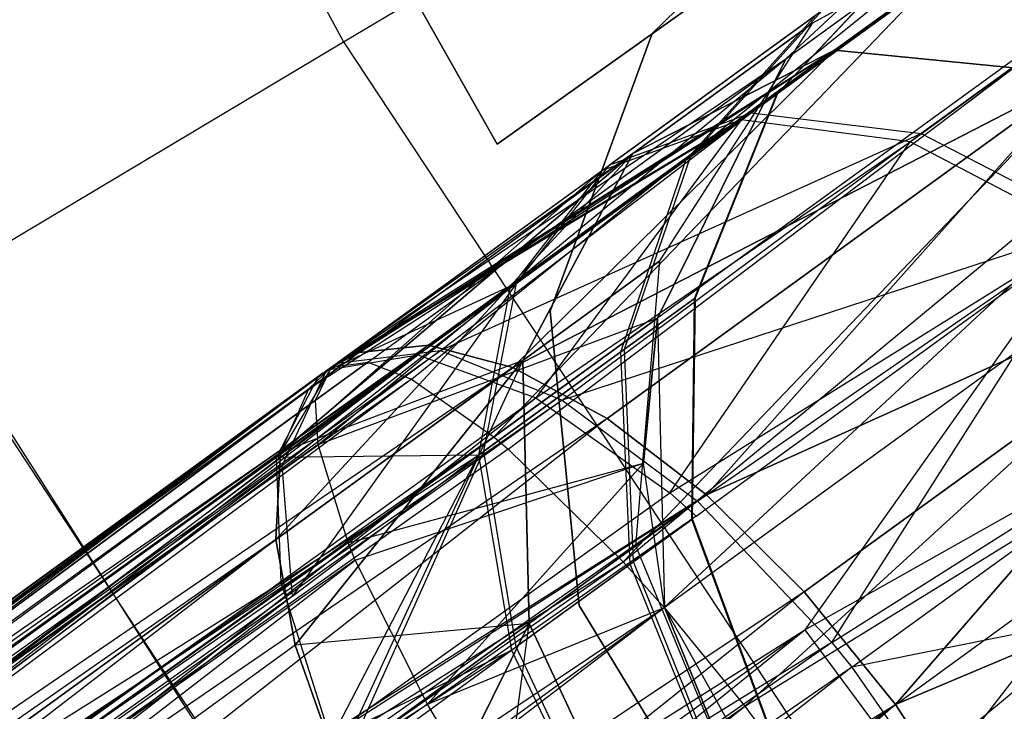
# Model space of a CAD drawing. Extents: x 0.3 to 7.1, y -3.38 to 3.38.
# Tile 79 of 256: x 2.28 to 2.44, y -0.93 to -0.81. Entities that reach past the tile are written whole.
import ezdxf

# ---------------------------------------------------------------- set-up
doc = ezdxf.new("R2010")
doc.units = 0
doc.header["$LTSCALE"] = 2.54
doc.layers.get('0').update_dxf_attribs({"linetype": 'CONTINUOUS'})

# ---------------------------------------------------------------- blocks, each defined once
blk = doc.blocks.new('SINGLES_AVVSTL_STL')
at = {"color": 0}
for p, q in [((2.26566, -0.68896, 5.1494), (2.33318, -0.81442, 5.1494)), ((2.26566, -0.68896, 5.1494), (2.33318, -0.81442, 5.1494)), ((2.29472, -0.71847, 54.63894), (2.35858, -0.83135, 54.63894)), ((2.35858, -0.83135, 54.83894), (2.29472, -0.71847, 54.83894)), ((2.35858, -0.83135, 54.83894), (2.29472, -0.71847, 54.83894)), ((2.29472, -0.71847, 54.63894), (2.35858, -0.83135, 54.63894)), ((2.29472, -0.71847, 20.27364), (2.35858, -0.83135, 20.27364)), ((2.35858, -0.83135, 20.47364), (2.29472, -0.71847, 20.47364)), ((2.35858, -0.83135, 20.47364), (2.29472, -0.71847, 20.47364)), ((2.29472, -0.71847, 20.27364), (2.35858, -0.83135, 20.27364)), ((2.33318, -0.81442, 5.1494), (2.47904, -0.72728, 5.30457)), ((2.33318, -0.81442, 5.1494), (2.47904, -0.72728, 5.30457)), ((2.35858, -0.83135, 54.83894), (2.43605, -0.77609, 54.83894)), ((2.43605, -0.77609, 54.63894), (2.35858, -0.83135, 54.63894)), ((2.35858, -0.83135, 54.83894), (2.43605, -0.77609, 54.83894)), ((2.43605, -0.77609, 54.63894), (2.35858, -0.83135, 54.63894)), ((2.35858, -0.83135, 20.47364), (2.43605, -0.7761, 20.47364)), ((2.43605, -0.7761, 20.27364), (2.35858, -0.83135, 20.27364)), ((2.35858, -0.83135, 20.47364), (2.43605, -0.7761, 20.47364)), ((2.43605, -0.7761, 20.27364), (2.35858, -0.83135, 20.27364)), ((2.38422, -0.81301, 61.72336), (2.41934, -0.7789, 61.72336)), ((2.41934, -0.7789, 61.52336), (2.38422, -0.81301, 61.52336)), ((2.41934, -0.7789, 61.52336), (2.38422, -0.81301, 61.52336)), ((2.38422, -0.81301, 61.72336), (2.41934, -0.7789, 61.72336)), ((2.49239, -0.78217, 61.35841), (2.35802, -0.87978, 61.35842)), ((2.49239, -0.78217, 61.35841), (2.35802, -0.87978, 61.35842)), ((2.36041, -0.8818, 61.35514), (2.49239, -0.78217, 61.35841)), ((2.36041, -0.8818, 61.35514), (2.49239, -0.78217, 61.35841)), ((2.37942, -0.90046, 61.3357), (2.49239, -0.78217, 61.35841)), ((2.37942, -0.90046, 61.3357), (2.49239, -0.78217, 61.35841)), ((2.37942, -0.90046, 61.3357), (2.51593, -0.78737, 61.34243)), ((2.37942, -0.90046, 61.3357), (2.51593, -0.78737, 61.34243)), ((2.38617, -0.90801, 61.33123), (2.51593, -0.78737, 61.34243)), ((2.38617, -0.90801, 61.33123), (2.51593, -0.78737, 61.34243)), ((2.33721, -0.86741, 61.40081), (2.44503, -0.78909, 61.40079)), ((2.33721, -0.86741, 61.40081), (2.44503, -0.78909, 61.40079)), ((2.3444, -0.87024, 61.38237), (2.44503, -0.78909, 61.40079)), ((2.3444, -0.87024, 61.38237), (2.44503, -0.78909, 61.40079)), ((2.35802, -0.87978, 61.35842), (2.44503, -0.78909, 61.40079)), ((2.35802, -0.87978, 61.35842), (2.44503, -0.78909, 61.40079)), ((2.40631, -0.81722, 61.75081), (2.44503, -0.78909, 61.40079)), ((2.40631, -0.81722, 61.75081), (2.44503, -0.78909, 61.40079)), ((2.4108, -0.81126, 20.30231), (2.45165, -0.78871, 20.29165)), ((2.4108, -0.81126, 20.38656), (2.45165, -0.78871, 20.39721)), ((2.4108, -0.81126, 20.30231), (2.45165, -0.78871, 20.29165)), ((2.4108, -0.81126, 20.38656), (2.45165, -0.78871, 20.39721)), ((2.45165, -0.78871, 20.29165), (2.41434, -0.81582, 20.1967)), ((2.45165, -0.78871, 20.29165), (2.41434, -0.81582, 20.1967)), ((2.41434, -0.81582, 20.49216), (2.45165, -0.78871, 20.39721)), ((2.41434, -0.81582, 20.49216), (2.45165, -0.78871, 20.39721)), ((2.44198, -0.79605, 54.61317), (2.40058, -0.82614, 54.5485)), ((2.44198, -0.79605, 54.61317), (2.40058, -0.82614, 54.5485)), ((2.47561, -0.79554, 54.59835), (2.42872, -0.8296, 54.52513)), ((2.47561, -0.79554, 54.59835), (2.42872, -0.8296, 54.52513)), ((2.39895, -0.82732, 54.90357), (2.44087, -0.79686, 54.83967)), ((2.39895, -0.82732, 54.90357), (2.44087, -0.79686, 54.83967)), ((2.40482, -0.82306, 54.75029), (2.42972, -0.79661, 54.75582)), ((2.40482, -0.82306, 54.75029), (2.42972, -0.79661, 54.75582)), ((2.405, -0.82292, 54.70154), (2.42995, -0.79645, 54.69634)), ((2.405, -0.82292, 54.70154), (2.42995, -0.79645, 54.69634)), ((2.42688, -0.83094, 54.92718), (2.47435, -0.79645, 54.85482)), ((2.42688, -0.83094, 54.92718), (2.47435, -0.79645, 54.85482)), ((2.38617, -0.90801, 61.33123), (2.53754, -0.79806, 61.33122)), ((2.38617, -0.90801, 61.33123), (2.53754, -0.79806, 61.33122)), ((2.39955, -0.92432, 61.32577), (2.53754, -0.79806, 61.33122)), ((2.39955, -0.92432, 61.32577), (2.53754, -0.79806, 61.33122)), ((2.42396, -0.8008, 61.75081), (2.40631, -0.81722, 61.75081)), ((2.42396, -0.8008, 61.75081), (2.40631, -0.81722, 61.75081)), ((2.37584, -0.83576, 54.87628), (2.41135, -0.80997, 54.82215)), ((2.37584, -0.83576, 54.87628), (2.41135, -0.80997, 54.82215)), ((2.41229, -0.80928, 54.6303), (2.37722, -0.83476, 54.57553)), ((2.41229, -0.80928, 54.6303), (2.37722, -0.83476, 54.57553)), ((2.38976, -0.834, 54.80463), (2.41135, -0.80997, 54.82215)), ((2.38976, -0.834, 54.80463), (2.41135, -0.80997, 54.82215)), ((2.39053, -0.83344, 54.64743), (2.41229, -0.80928, 54.6303)), ((2.39053, -0.83344, 54.64743), (2.41229, -0.80928, 54.6303)), ((2.4108, -0.81126, 20.30231), (2.38102, -0.8329, 20.22652)), ((2.4108, -0.81126, 20.30231), (2.38102, -0.8329, 20.22652)), ((2.38102, -0.8329, 20.46236), (2.4108, -0.81126, 20.38656)), ((2.38102, -0.8329, 20.46236), (2.4108, -0.81126, 20.38656)), ((2.38549, -0.85063, 20.31234), (2.4108, -0.81126, 20.30231)), ((2.38549, -0.85063, 20.37653), (2.4108, -0.81126, 20.38656)), ((2.38549, -0.85063, 20.31234), (2.4108, -0.81126, 20.30231)), ((2.38549, -0.85063, 20.37653), (2.4108, -0.81126, 20.38656)), ((2.4108, -0.81126, 20.38656), (2.4108, -0.81126, 20.30231)), ((2.4108, -0.81126, 20.38656), (2.4108, -0.81126, 20.30231)), ((2.36737, -0.85897, 61.72336), (2.38422, -0.81301, 61.72336)), ((2.38422, -0.81301, 61.52336), (2.36737, -0.85897, 61.52336)), ((2.38422, -0.81301, 61.52336), (2.36737, -0.85897, 61.52336)), ((2.36737, -0.85897, 61.72336), (2.38422, -0.81301, 61.72336)), ((2.38422, -0.81301, 61.52336), (2.38422, -0.81301, 61.72336)), ((2.38422, -0.81301, 61.52336), (2.38422, -0.81301, 61.72336)), ((2.19864, -0.89481, 4.98093), (2.33318, -0.81442, 5.1494)), ((2.19864, -0.89481, 4.98093), (2.33318, -0.81442, 5.1494)), ((2.33318, -0.81442, 5.1494), (2.41167, -0.93333, 5.1494)), ((2.33318, -0.81442, 5.1494), (2.41167, -0.93333, 5.1494)), ((2.32744, -0.87183, 20.51445), (2.41434, -0.81582, 20.49216)), ((2.32744, -0.87183, 20.51445), (2.41434, -0.81582, 20.49216)), ((2.32855, -0.87371, 61.44863), (2.40631, -0.81722, 61.44865)), ((2.32855, -0.87371, 61.44863), (2.40631, -0.81722, 61.44865)), ((2.32896, -0.88102, 61.46633), (2.40631, -0.81722, 61.44865)), ((2.32896, -0.88102, 61.46633), (2.40631, -0.81722, 61.44865)), ((2.33117, -0.86822, 20.52535), (2.41434, -0.81582, 20.49216)), ((2.33117, -0.86822, 20.52535), (2.41434, -0.81582, 20.49216)), ((2.33117, -0.86822, 61.42473), (2.40631, -0.81722, 61.44865)), ((2.33117, -0.86822, 61.42473), (2.40631, -0.81722, 61.44865)), ((2.41434, -0.81582, 20.1967), (2.33576, -0.86579, 20.15262)), ((2.41434, -0.81582, 20.1967), (2.33576, -0.86579, 20.15262)), ((2.33576, -0.86579, 20.53625), (2.41434, -0.81582, 20.49216)), ((2.33576, -0.86579, 20.53625), (2.41434, -0.81582, 20.49216)), ((2.33721, -0.86741, 61.40081), (2.40631, -0.81722, 61.44865)), ((2.33721, -0.86741, 61.40081), (2.40631, -0.81722, 61.44865)), ((2.41434, -0.81582, 20.1967), (2.34722, -0.86459, 20.13144)), ((2.41434, -0.81582, 20.1967), (2.34722, -0.86459, 20.13144)), ((2.34722, -0.86459, 20.55742), (2.41434, -0.81582, 20.49216)), ((2.34722, -0.86459, 20.55742), (2.41434, -0.81582, 20.49216)), ((2.41434, -0.81582, 20.1967), (2.36117, -0.8683, 20.11213)), ((2.41434, -0.81582, 20.1967), (2.36117, -0.8683, 20.11213)), ((2.36117, -0.8683, 20.57673), (2.41434, -0.81582, 20.49216)), ((2.36117, -0.8683, 20.57673), (2.41434, -0.81582, 20.49216)), ((2.38102, -0.8329, 20.22652), (2.41434, -0.81582, 20.1967)), ((2.41434, -0.81582, 20.49216), (2.38102, -0.8329, 20.46236)), ((2.38102, -0.8329, 20.22652), (2.41434, -0.81582, 20.1967)), ((2.41434, -0.81582, 20.49216), (2.38102, -0.8329, 20.46236)), ((2.40631, -0.81722, 61.75081), (2.38509, -0.86013, 61.75081)), ((2.38509, -0.86013, 61.49103), (2.40631, -0.81722, 61.44865)), ((2.40631, -0.81722, 61.75081), (2.38509, -0.86013, 61.75081)), ((2.38509, -0.86013, 61.49103), (2.40631, -0.81722, 61.44865)), ((2.40631, -0.81722, 61.75081), (2.40631, -0.81722, 61.44865)), ((2.40631, -0.81722, 61.75081), (2.40631, -0.81722, 61.44865)), ((2.41434, -0.81582, 20.1967), (2.45514, -0.81979, 20.17199)), ((2.45514, -0.81979, 20.51688), (2.41434, -0.81582, 20.49216)), ((2.41434, -0.81582, 20.1967), (2.45514, -0.81979, 20.17199)), ((2.45514, -0.81979, 20.51688), (2.41434, -0.81582, 20.49216)), ((2.45514, -0.81979, 20.17199), (2.36117, -0.8683, 20.11213)), ((2.45514, -0.81979, 20.17199), (2.36117, -0.8683, 20.11213)), ((2.36117, -0.8683, 20.57673), (2.45514, -0.81979, 20.51688)), ((2.36117, -0.8683, 20.57673), (2.45514, -0.81979, 20.51688)), ((2.45514, -0.81979, 20.17199), (2.37679, -0.87671, 20.09581)), ((2.45514, -0.81979, 20.17199), (2.37679, -0.87671, 20.09581)), ((2.37679, -0.87671, 20.59306), (2.45514, -0.81979, 20.51688)), ((2.37679, -0.87671, 20.59306), (2.45514, -0.81979, 20.51688)), ((2.45514, -0.81979, 20.17199), (2.39317, -0.88933, 20.08342)), ((2.45514, -0.81979, 20.17199), (2.39317, -0.88933, 20.08342)), ((2.39317, -0.88933, 20.60545), (2.45514, -0.81979, 20.51688)), ((2.39317, -0.88933, 20.60545), (2.45514, -0.81979, 20.51688)), ((2.38976, -0.834, 54.80463), (2.40482, -0.82306, 54.75029)), ((2.38976, -0.834, 54.80463), (2.40482, -0.82306, 54.75029)), ((2.405, -0.82292, 54.70154), (2.39053, -0.83344, 54.64743)), ((2.405, -0.82292, 54.70154), (2.39053, -0.83344, 54.64743)), ((2.39121, -0.85685, 54.7455), (2.40482, -0.82306, 54.75029)), ((2.39121, -0.85685, 54.7455), (2.40482, -0.82306, 54.75029)), ((2.39136, -0.85675, 54.70604), (2.405, -0.82292, 54.70154)), ((2.39136, -0.85675, 54.70604), (2.405, -0.82292, 54.70154)), ((2.39955, -0.92432, 61.32577), (2.56364, -0.82292, 61.32472)), ((2.39955, -0.92432, 61.32577), (2.56364, -0.82292, 61.32472)), ((2.40482, -0.82306, 54.75029), (2.405, -0.82292, 54.70154)), ((2.40482, -0.82306, 54.75029), (2.405, -0.82292, 54.70154)), ((2.41517, -0.94569, 61.32545), (2.56364, -0.82292, 61.32472)), ((2.41517, -0.94569, 61.32545), (2.56364, -0.82292, 61.32472)), ((2.3321, -0.86759, 54.53752), (2.40058, -0.82614, 54.5485)), ((2.3321, -0.86759, 54.53752), (2.40058, -0.82614, 54.5485)), ((2.34924, -0.86548, 54.50336), (2.40058, -0.82614, 54.5485)), ((2.34924, -0.86548, 54.50336), (2.40058, -0.82614, 54.5485)), ((2.37722, -0.83476, 54.57553), (2.40058, -0.82614, 54.5485)), ((2.37722, -0.83476, 54.57553), (2.40058, -0.82614, 54.5485)), ((2.40058, -0.82614, 54.5485), (2.42872, -0.8296, 54.52513)), ((2.40058, -0.82614, 54.5485), (2.42872, -0.8296, 54.52513)), ((2.33061, -0.86867, 54.91328), (2.39895, -0.82732, 54.90357)), ((2.33061, -0.86867, 54.91328), (2.39895, -0.82732, 54.90357)), ((2.34544, -0.8662, 54.94406), (2.39895, -0.82732, 54.90357)), ((2.34544, -0.8662, 54.94406), (2.39895, -0.82732, 54.90357)), ((2.39895, -0.82732, 54.90357), (2.36495, -0.8733, 54.97045)), ((2.39895, -0.82732, 54.90357), (2.36495, -0.8733, 54.97045)), ((2.39895, -0.82732, 54.90357), (2.37584, -0.83576, 54.87628)), ((2.39895, -0.82732, 54.90357), (2.37584, -0.83576, 54.87628)), ((2.42688, -0.83094, 54.92718), (2.39895, -0.82732, 54.90357)), ((2.42688, -0.83094, 54.92718), (2.39895, -0.82732, 54.90357)), ((2.34924, -0.86548, 54.50336), (2.42872, -0.8296, 54.52513)), ((2.34924, -0.86548, 54.50336), (2.42872, -0.8296, 54.52513)), ((2.36931, -0.8737, 54.47771), (2.42872, -0.8296, 54.52513)), ((2.36931, -0.8737, 54.47771), (2.42872, -0.8296, 54.52513)), ((2.42872, -0.8296, 54.52513), (2.45785, -0.84469, 54.50856)), ((2.42872, -0.8296, 54.52513), (2.45785, -0.84469, 54.50856)), ((2.35858, -0.83135, 54.63894), (2.35858, -0.83135, 54.83894)), ((2.35858, -0.83135, 54.63894), (2.35858, -0.83135, 54.83894)), ((2.35858, -0.83135, 20.27364), (2.35858, -0.83135, 20.47364)), ((2.35858, -0.83135, 20.27364), (2.35858, -0.83135, 20.47364)), ((2.36495, -0.8733, 54.97045), (2.42688, -0.83094, 54.92718)), ((2.36495, -0.8733, 54.97045), (2.42688, -0.83094, 54.92718)), ((2.38714, -0.88904, 54.99012), (2.42688, -0.83094, 54.92718)), ((2.38714, -0.88904, 54.99012), (2.42688, -0.83094, 54.92718)), ((2.45585, -0.84614, 54.94391), (2.42688, -0.83094, 54.92718)), ((2.45585, -0.84614, 54.94391), (2.42688, -0.83094, 54.92718)), ((2.32198, -0.89677, 20.47396), (2.38102, -0.8329, 20.46236)), ((2.32198, -0.89677, 20.47396), (2.38102, -0.8329, 20.46236)), ((2.38102, -0.8329, 20.22652), (2.32276, -0.88236, 20.1956)), ((2.38102, -0.8329, 20.22652), (2.32276, -0.88236, 20.1956)), ((2.32276, -0.88236, 20.49327), (2.38102, -0.8329, 20.46236)), ((2.32276, -0.88236, 20.49327), (2.38102, -0.8329, 20.46236)), ((2.32744, -0.87183, 20.51445), (2.38102, -0.8329, 20.46236)), ((2.32744, -0.87183, 20.51445), (2.38102, -0.8329, 20.46236)), ((2.38102, -0.8329, 20.22652), (2.33117, -0.86822, 20.16352)), ((2.38102, -0.8329, 20.22652), (2.33117, -0.86822, 20.16352)), ((2.38102, -0.8329, 20.22652), (2.33576, -0.86579, 20.15262)), ((2.38102, -0.8329, 20.22652), (2.33576, -0.86579, 20.15262)), ((2.39053, -0.83344, 54.64743), (2.36179, -0.85432, 54.60255)), ((2.39053, -0.83344, 54.64743), (2.36179, -0.85432, 54.60255)), ((2.3628, -0.86711, 20.25459), (2.38102, -0.8329, 20.22652)), ((2.38102, -0.8329, 20.46236), (2.3628, -0.86711, 20.43428)), ((2.3628, -0.86711, 20.25459), (2.38102, -0.8329, 20.22652)), ((2.38102, -0.8329, 20.46236), (2.3628, -0.86711, 20.43428)), ((2.37965, -0.86525, 54.66225), (2.39053, -0.83344, 54.64743)), ((2.37965, -0.86525, 54.66225), (2.39053, -0.83344, 54.64743)), ((2.41167, -0.93333, 5.1494), (2.54914, -0.83346, 5.30457)), ((2.41167, -0.93333, 5.1494), (2.54914, -0.83346, 5.30457)), ((2.32831, -0.95787, 61.88777), (2.25004, -0.835, 61.88777)), ((2.32831, -0.95787, 61.88777), (2.25004, -0.835, 61.88777)), ((2.33029, -0.86891, 54.54262), (2.37722, -0.83476, 54.57553)), ((2.33029, -0.86891, 54.54262), (2.37722, -0.83476, 54.57553)), ((2.33117, -0.86822, 54.54008), (2.37722, -0.83476, 54.57553)), ((2.33117, -0.86822, 54.54008), (2.37722, -0.83476, 54.57553)), ((2.3321, -0.86759, 54.53752), (2.37722, -0.83476, 54.57553)), ((2.3321, -0.86759, 54.53752), (2.37722, -0.83476, 54.57553)), ((2.36066, -0.85514, 54.84898), (2.38976, -0.834, 54.80463)), ((2.36066, -0.85514, 54.84898), (2.38976, -0.834, 54.80463)), ((2.36179, -0.85432, 54.60255), (2.37722, -0.83476, 54.57553)), ((2.36179, -0.85432, 54.60255), (2.37722, -0.83476, 54.57553)), ((2.37902, -0.86571, 54.78948), (2.38976, -0.834, 54.80463)), ((2.37902, -0.86571, 54.78948), (2.38976, -0.834, 54.80463)), ((2.37584, -0.83576, 54.87628), (2.32207, -0.88317, 54.8778)), ((2.37584, -0.83576, 54.87628), (2.32207, -0.88317, 54.8778)), ((2.32896, -0.86986, 54.90861), (2.37584, -0.83576, 54.87628)), ((2.32896, -0.86986, 54.90861), (2.37584, -0.83576, 54.87628)), ((2.32977, -0.86924, 54.91094), (2.37584, -0.83576, 54.87628)), ((2.32977, -0.86924, 54.91094), (2.37584, -0.83576, 54.87628)), ((2.33061, -0.86867, 54.91328), (2.37584, -0.83576, 54.87628)), ((2.33061, -0.86867, 54.91328), (2.37584, -0.83576, 54.87628)), ((2.37584, -0.83576, 54.87628), (2.36066, -0.85514, 54.84898)), ((2.37584, -0.83576, 54.87628), (2.36066, -0.85514, 54.84898)), ((2.45785, -0.84469, 54.50856), (2.36931, -0.8737, 54.47771)), ((2.45785, -0.84469, 54.50856), (2.36931, -0.8737, 54.47771)), ((2.39173, -0.89042, 54.45911), (2.45785, -0.84469, 54.50856)), ((2.39173, -0.89042, 54.45911), (2.45785, -0.84469, 54.50856)), ((2.49406, -0.84389, 20.15803), (2.39317, -0.88933, 20.08342)), ((2.49406, -0.84389, 20.15803), (2.39317, -0.88933, 20.08342)), ((2.39317, -0.88933, 20.60545), (2.49406, -0.84389, 20.53083)), ((2.39317, -0.88933, 20.60545), (2.49406, -0.84389, 20.53083)), ((2.49406, -0.84389, 20.15803), (2.40937, -0.90543, 20.07569)), ((2.49406, -0.84389, 20.15803), (2.40937, -0.90543, 20.07569)), ((2.40937, -0.90543, 20.61318), (2.49406, -0.84389, 20.53083)), ((2.40937, -0.90543, 20.61318), (2.49406, -0.84389, 20.53083)), ((2.41393, -0.91376, 54.44963), (2.45785, -0.84469, 54.50856)), ((2.41393, -0.91376, 54.44963), (2.45785, -0.84469, 54.50856)), ((2.49406, -0.84389, 20.15803), (2.42444, -0.92406, 20.07306)), ((2.49406, -0.84389, 20.15803), (2.42444, -0.92406, 20.07306)), ((2.42444, -0.92406, 20.61581), (2.49406, -0.84389, 20.53083)), ((2.42444, -0.92406, 20.61581), (2.49406, -0.84389, 20.53083)), ((2.38714, -0.88904, 54.99012), (2.45585, -0.84614, 54.94391)), ((2.38714, -0.88904, 54.99012), (2.45585, -0.84614, 54.94391)), ((2.39148, -0.89291, 54.99293), (2.45585, -0.84614, 54.94391)), ((2.39148, -0.89291, 54.99293), (2.45585, -0.84614, 54.94391)), ((2.45585, -0.84614, 54.94391), (2.40947, -0.91167, 55.00088)), ((2.45585, -0.84614, 54.94391), (2.40947, -0.91167, 55.00088)), ((2.38549, -0.85063, 20.31234), (2.3628, -0.86711, 20.25459)), ((2.38549, -0.85063, 20.31234), (2.3628, -0.86711, 20.25459)), ((2.3628, -0.86711, 20.43428), (2.38549, -0.85063, 20.37653)), ((2.3628, -0.86711, 20.43428), (2.38549, -0.85063, 20.37653)), ((2.38153, -0.89779, 20.31945), (2.38549, -0.85063, 20.31234)), ((2.38153, -0.89779, 20.36942), (2.38549, -0.85063, 20.37653)), ((2.38153, -0.89779, 20.31945), (2.38549, -0.85063, 20.31234)), ((2.38153, -0.89779, 20.36942), (2.38549, -0.85063, 20.37653)), ((2.38549, -0.85063, 20.37653), (2.38549, -0.85063, 20.31234)), ((2.38549, -0.85063, 20.37653), (2.38549, -0.85063, 20.31234)), ((2.32303, -0.88452, 54.57681), (2.36179, -0.85432, 54.60255)), ((2.32303, -0.88452, 54.57681), (2.36179, -0.85432, 54.60255)), ((2.36179, -0.85432, 54.60255), (2.32473, -0.9061, 54.60251)), ((2.36179, -0.85432, 54.60255), (2.32473, -0.9061, 54.60251)), ((2.33029, -0.86891, 54.54262), (2.36179, -0.85432, 54.60255)), ((2.33029, -0.86891, 54.54262), (2.36179, -0.85432, 54.60255)), ((2.35639, -0.88215, 54.62593), (2.36179, -0.85432, 54.60255)), ((2.35639, -0.88215, 54.62593), (2.36179, -0.85432, 54.60255)), ((2.26216, -0.85566, 61.96777), (2.34103, -0.97577, 61.96777)), ((2.26216, -0.85566, 61.96777), (2.34103, -0.97577, 61.96777)), ((2.36066, -0.85514, 54.84898), (2.32207, -0.88317, 54.8778)), ((2.36066, -0.85514, 54.84898), (2.32207, -0.88317, 54.8778)), ((2.36066, -0.85514, 54.84898), (2.35548, -0.88282, 54.82537)), ((2.36066, -0.85514, 54.84898), (2.35548, -0.88282, 54.82537)), ((2.37902, -0.86571, 54.78948), (2.39121, -0.85685, 54.7455)), ((2.37902, -0.86571, 54.78948), (2.39121, -0.85685, 54.7455)), ((2.39136, -0.85675, 54.70604), (2.37965, -0.86525, 54.66225)), ((2.39136, -0.85675, 54.70604), (2.37965, -0.86525, 54.66225)), ((2.39075, -0.89344, 54.7421), (2.39121, -0.85685, 54.7455)), ((2.39075, -0.89344, 54.7421), (2.39121, -0.85685, 54.7455)), ((2.39087, -0.89335, 54.70923), (2.39136, -0.85675, 54.70604)), ((2.39087, -0.89335, 54.70923), (2.39136, -0.85675, 54.70604)), ((2.39121, -0.85685, 54.7455), (2.39136, -0.85675, 54.70604)), ((2.39121, -0.85685, 54.7455), (2.39136, -0.85675, 54.70604)), ((2.37214, -0.90769, 61.72336), (2.36737, -0.85897, 61.72336)), ((2.36737, -0.85897, 61.52336), (2.37214, -0.90769, 61.52336)), ((2.36737, -0.85897, 61.52336), (2.37214, -0.90769, 61.52336)), ((2.36737, -0.85897, 61.52336), (2.36737, -0.85897, 61.72336)), ((2.37214, -0.90769, 61.72336), (2.36737, -0.85897, 61.72336)), ((2.36737, -0.85897, 61.52336), (2.36737, -0.85897, 61.72336)), ((2.32896, -0.88102, 61.46633), (2.38509, -0.86013, 61.49103)), ((2.32896, -0.88102, 61.46633), (2.38509, -0.86013, 61.49103)), ((2.33394, -0.89728, 61.49102), (2.38509, -0.86013, 61.49103)), ((2.33394, -0.89728, 61.49102), (2.38509, -0.86013, 61.49103)), ((2.38277, -0.88412, 61.50702), (2.38509, -0.86013, 61.49103)), ((2.38509, -0.86013, 61.75081), (2.38277, -0.88412, 61.50702)), ((2.38509, -0.86013, 61.75081), (2.38277, -0.88412, 61.50702)), ((2.38277, -0.88412, 61.50702), (2.38509, -0.86013, 61.49103)), ((2.38509, -0.86013, 61.75081), (2.38625, -0.90797, 61.75081)), ((2.38509, -0.86013, 61.75081), (2.38625, -0.90797, 61.75081)), ((2.38509, -0.86013, 61.75081), (2.38509, -0.86013, 61.49103)), ((2.38509, -0.86013, 61.75081), (2.38509, -0.86013, 61.49103)), ((2.33576, -0.86579, 20.53625), (1.86115, -1.21774, 20.84582)), ((2.33576, -0.86579, 20.53625), (1.86115, -1.21774, 20.84582)), ((2.34722, -0.86459, 20.13144), (1.88152, -1.19581, 19.8057)), ((2.34722, -0.86459, 20.13144), (1.88152, -1.19581, 19.8057)), ((2.34722, -0.86459, 20.55742), (1.88152, -1.19581, 20.88316)), ((2.34722, -0.86459, 20.55742), (1.88152, -1.19581, 20.88316)), ((2.33576, -0.86579, 20.15262), (1.88152, -1.19581, 19.8057)), ((2.33576, -0.86579, 20.15262), (1.88152, -1.19581, 19.8057)), ((2.33576, -0.86579, 20.53625), (1.88152, -1.19581, 20.88316)), ((2.33576, -0.86579, 20.53625), (1.88152, -1.19581, 20.88316)), ((1.90736, -1.17987, 54.19018), (2.34924, -0.86548, 54.50336)), ((1.90736, -1.17987, 54.19018), (2.34924, -0.86548, 54.50336)), ((2.34722, -0.86459, 20.13144), (1.91388, -1.19327, 19.77053)), ((2.34722, -0.86459, 20.13144), (1.91388, -1.19327, 19.77053)), ((2.34924, -0.86548, 54.50336), (1.92816, -1.17938, 54.16797)), ((2.34924, -0.86548, 54.50336), (1.92816, -1.17938, 54.16797)), ((2.33576, -0.86579, 20.15262), (2.33117, -0.86822, 20.16352)), ((2.33117, -0.86822, 20.52535), (2.33576, -0.86579, 20.53625)), ((2.33576, -0.86579, 20.15262), (2.33117, -0.86822, 20.16352)), ((2.33117, -0.86822, 20.52535), (2.33576, -0.86579, 20.53625)), ((2.3321, -0.86759, 54.53752), (2.34924, -0.86548, 54.50336)), ((2.3321, -0.86759, 54.53752), (2.34924, -0.86548, 54.50336)), ((2.34722, -0.86459, 20.13144), (2.33576, -0.86579, 20.15262)), ((2.33576, -0.86579, 20.53625), (2.34722, -0.86459, 20.55742)), ((2.34722, -0.86459, 20.13144), (2.33576, -0.86579, 20.15262)), ((2.33576, -0.86579, 20.53625), (2.34722, -0.86459, 20.55742)), ((2.36117, -0.8683, 20.11213), (2.34722, -0.86459, 20.13144)), ((2.34722, -0.86459, 20.55742), (2.36117, -0.8683, 20.57673)), ((2.36117, -0.8683, 20.11213), (2.34722, -0.86459, 20.13144)), ((2.34722, -0.86459, 20.55742), (2.36117, -0.8683, 20.57673)), ((2.34924, -0.86548, 54.50336), (2.36931, -0.8737, 54.47771)), ((2.34924, -0.86548, 54.50336), (2.36931, -0.8737, 54.47771)), ((2.35548, -0.88282, 54.82537), (2.37902, -0.86571, 54.78948)), ((2.35548, -0.88282, 54.82537), (2.37902, -0.86571, 54.78948)), ((2.37965, -0.86525, 54.66225), (2.35639, -0.88215, 54.62593)), ((2.37965, -0.86525, 54.66225), (2.35639, -0.88215, 54.62593)), ((2.38059, -0.90082, 54.77874), (2.37902, -0.86571, 54.78948)), ((2.38059, -0.90082, 54.77874), (2.37902, -0.86571, 54.78948)), ((2.38112, -0.90044, 54.67275), (2.37965, -0.86525, 54.66225)), ((2.38112, -0.90044, 54.67275), (2.37965, -0.86525, 54.66225)), ((1.88885, -1.19331, 55.27783), (2.34544, -0.8662, 54.94406)), ((1.88885, -1.19331, 55.27783), (2.34544, -0.8662, 54.94406)), ((2.3321, -0.86759, 54.53752), (1.90736, -1.17987, 54.19018)), ((2.3321, -0.86759, 54.53752), (1.90736, -1.17987, 54.19018)), ((1.90984, -1.19269, 55.29987), (2.34544, -0.8662, 54.94406)), ((1.90984, -1.19269, 55.29987), (2.34544, -0.8662, 54.94406)), ((1.91902, -1.19477, 55.30776), (2.34544, -0.8662, 54.94406)), ((1.91902, -1.19477, 55.30776), (2.34544, -0.8662, 54.94406)), ((2.33721, -0.86741, 61.40081), (1.92151, -1.16959, 61.0882)), ((2.33721, -0.86741, 61.40081), (1.92151, -1.16959, 61.0882)), ((2.10123, -1.03528, 55.06371), (2.34544, -0.8662, 54.94406)), ((2.10123, -1.03528, 55.06371), (2.34544, -0.8662, 54.94406)), ((2.3628, -0.86711, 20.25459), (2.32198, -0.89677, 20.2149)), ((2.3628, -0.86711, 20.25459), (2.32198, -0.89677, 20.2149)), ((2.32198, -0.89677, 20.47396), (2.3628, -0.86711, 20.43428)), ((2.32198, -0.89677, 20.47396), (2.3628, -0.86711, 20.43428)), ((2.3628, -0.86711, 20.25459), (2.32276, -0.88236, 20.1956)), ((2.3628, -0.86711, 20.25459), (2.32276, -0.88236, 20.1956)), ((2.3628, -0.86711, 20.25459), (2.32516, -0.91423, 20.23123)), ((2.3628, -0.86711, 20.25459), (2.32516, -0.91423, 20.23123)), ((2.32516, -0.91423, 20.45764), (2.3628, -0.86711, 20.43428)), ((2.32516, -0.91423, 20.45764), (2.3628, -0.86711, 20.43428)), ((2.33061, -0.86867, 54.91328), (2.34544, -0.8662, 54.94406)), ((2.33061, -0.86867, 54.91328), (2.34544, -0.8662, 54.94406)), ((2.33117, -0.86822, 61.42473), (2.33721, -0.86741, 61.40081)), ((2.33117, -0.86822, 61.42473), (2.33721, -0.86741, 61.40081)), ((2.33117, -0.86822, 54.54008), (2.3321, -0.86759, 54.53752)), ((2.33117, -0.86822, 54.54008), (2.3321, -0.86759, 54.53752)), ((2.33209, -0.93371, 20.44525), (2.3628, -0.86711, 20.43428)), ((2.33209, -0.93371, 20.44525), (2.3628, -0.86711, 20.43428)), ((2.33721, -0.86741, 61.40081), (2.3444, -0.87024, 61.38237)), ((2.33721, -0.86741, 61.40081), (2.3444, -0.87024, 61.38237)), ((2.34544, -0.8662, 54.94406), (2.36495, -0.8733, 54.97045)), ((2.34544, -0.8662, 54.94406), (2.36495, -0.8733, 54.97045)), ((2.36387, -0.91063, 20.27451), (2.3628, -0.86711, 20.25459)), ((2.3628, -0.86711, 20.43428), (2.36387, -0.91063, 20.41436)), ((2.36387, -0.91063, 20.27451), (2.3628, -0.86711, 20.25459)), ((2.3628, -0.86711, 20.43428), (2.36387, -0.91063, 20.41436)), ((2.33117, -0.86822, 20.16352), (1.86115, -1.21774, 19.84305)), ((2.33117, -0.86822, 20.16352), (1.86115, -1.21774, 19.84305)), ((2.33117, -0.86822, 20.52535), (1.86115, -1.21774, 20.84582)), ((2.33117, -0.86822, 20.52535), (1.86115, -1.21774, 20.84582)), ((2.33029, -0.86891, 54.54262), (1.88079, -1.20198, 54.23493)), ((2.33029, -0.86891, 54.54262), (1.88079, -1.20198, 54.23493)), ((2.33117, -0.86822, 20.16352), (1.88152, -1.19581, 19.8057)), ((2.33117, -0.86822, 20.16352), (1.88152, -1.19581, 19.8057)), ((2.36117, -0.8683, 20.57673), (1.88152, -1.19581, 20.88316)), ((2.36117, -0.8683, 20.57673), (1.88152, -1.19581, 20.88316)), ((2.33117, -0.86822, 54.54008), (1.89353, -1.18618, 54.2095)), ((2.33117, -0.86822, 54.54008), (1.89353, -1.18618, 54.2095)), ((2.33029, -0.86891, 54.54262), (1.89353, -1.18618, 54.2095)), ((2.33029, -0.86891, 54.54262), (1.89353, -1.18618, 54.2095)), ((1.89521, -1.1915, 61.13322), (2.33117, -0.86822, 61.42473)), ((1.89521, -1.1915, 61.13322), (2.33117, -0.86822, 61.42473)), ((2.33117, -0.86822, 54.54008), (1.90736, -1.17987, 54.19018)), ((2.33117, -0.86822, 54.54008), (1.90736, -1.17987, 54.19018)), ((2.33117, -0.86822, 61.42473), (1.9078, -1.17581, 61.10764)), ((2.33117, -0.86822, 61.42473), (1.9078, -1.17581, 61.10764)), ((2.36117, -0.8683, 20.11213), (1.91388, -1.19327, 19.77053)), ((2.36117, -0.8683, 20.11213), (1.91388, -1.19327, 19.77053)), ((1.91388, -1.19327, 20.91834), (2.36117, -0.8683, 20.57673)), ((1.91388, -1.19327, 20.91834), (2.36117, -0.8683, 20.57673)), ((2.33061, -0.86867, 54.91328), (2.10123, -1.03528, 55.06371)), ((2.33061, -0.86867, 54.91328), (2.10123, -1.03528, 55.06371)), ((2.32977, -0.86924, 54.91094), (2.10123, -1.03528, 55.06371)), ((2.32977, -0.86924, 54.91094), (2.10123, -1.03528, 55.06371)), ((2.33117, -0.86822, 20.16352), (2.32276, -0.88236, 20.1956)), ((2.33117, -0.86822, 20.16352), (2.32276, -0.88236, 20.1956)), ((2.32303, -0.88452, 54.57681), (2.33029, -0.86891, 54.54262)), ((2.32303, -0.88452, 54.57681), (2.33029, -0.86891, 54.54262)), ((2.32744, -0.87183, 20.51445), (2.33117, -0.86822, 20.52535)), ((2.32744, -0.87183, 20.51445), (2.33117, -0.86822, 20.52535)), ((2.32855, -0.87371, 61.44863), (2.33117, -0.86822, 61.42473)), ((2.32855, -0.87371, 61.44863), (2.33117, -0.86822, 61.42473)), ((2.37679, -0.87671, 20.09581), (2.36117, -0.8683, 20.11213)), ((2.36117, -0.8683, 20.57673), (2.37679, -0.87671, 20.59306)), ((2.37679, -0.87671, 20.09581), (2.36117, -0.8683, 20.11213)), ((2.36117, -0.8683, 20.57673), (2.37679, -0.87671, 20.59306)), ((2.41393, -0.91376, 54.44963), (2.48402, -0.86936, 54.50104)), ((2.41393, -0.91376, 54.44963), (2.48402, -0.86936, 54.50104)), ((2.41724, -0.91789, 54.44905), (2.48402, -0.86936, 54.50104)), ((2.41724, -0.91789, 54.44905), (2.48402, -0.86936, 54.50104)), ((2.3444, -0.87024, 61.38237), (1.92151, -1.16959, 61.0882)), ((2.3444, -0.87024, 61.38237), (1.92151, -1.16959, 61.0882)), ((2.3444, -0.87024, 61.38237), (1.94218, -1.1692, 61.06586)), ((2.3444, -0.87024, 61.38237), (1.94218, -1.1692, 61.06586)), ((2.32896, -0.86986, 54.90861), (2.09076, -1.04943, 55.03635)), ((2.32896, -0.86986, 54.90861), (2.09076, -1.04943, 55.03635)), ((2.32896, -0.86986, 54.90861), (2.10123, -1.03528, 55.06371)), ((2.32896, -0.86986, 54.90861), (2.10123, -1.03528, 55.06371)), ((2.32207, -0.88317, 54.8778), (2.32896, -0.86986, 54.90861)), ((2.32207, -0.88317, 54.8778), (2.32896, -0.86986, 54.90861)), ((2.3444, -0.87024, 61.38237), (2.35802, -0.87978, 61.35842)), ((2.3444, -0.87024, 61.38237), (2.35802, -0.87978, 61.35842)), ((2.40947, -0.91167, 55.00088), (2.48196, -0.87086, 54.95151)), ((2.40947, -0.91167, 55.00088), (2.48196, -0.87086, 54.95151)), ((2.42943, -0.93866, 55.00151), (2.48196, -0.87086, 54.95151)), ((2.42943, -0.93866, 55.00151), (2.48196, -0.87086, 54.95151)), ((1.86115, -1.21774, 20.84582), (2.32744, -0.87183, 20.51445)), ((1.86115, -1.21774, 20.84582), (2.32744, -0.87183, 20.51445)), ((2.32276, -0.88236, 20.49327), (2.32744, -0.87183, 20.51445)), ((2.32276, -0.88236, 20.49327), (2.32744, -0.87183, 20.51445)), ((1.89521, -1.1915, 61.13322), (2.32855, -0.87371, 61.44863)), ((1.89521, -1.1915, 61.13322), (2.32855, -0.87371, 61.44863)), ((1.91902, -1.19477, 55.30776), (2.36495, -0.8733, 54.97045)), ((1.91902, -1.19477, 55.30776), (2.36495, -0.8733, 54.97045)), ((2.36931, -0.8737, 54.47771), (1.92816, -1.17938, 54.16797)), ((2.36931, -0.8737, 54.47771), (1.92816, -1.17938, 54.16797)), ((2.36931, -0.8737, 54.47771), (1.93728, -1.1815, 54.16001)), ((2.36931, -0.8737, 54.47771), (1.93728, -1.1815, 54.16001)), ((1.94369, -1.20616, 55.32462), (2.36495, -0.8733, 54.97045)), ((1.94369, -1.20616, 55.32462), (2.36495, -0.8733, 54.97045)), ((2.32896, -0.88102, 61.46633), (2.32855, -0.87371, 61.44863)), ((2.32896, -0.88102, 61.46633), (2.32855, -0.87371, 61.44863)), ((2.36495, -0.8733, 54.97045), (2.38714, -0.88904, 54.99012)), ((2.36495, -0.8733, 54.97045), (2.38714, -0.88904, 54.99012)), ((2.36931, -0.8737, 54.47771), (2.39173, -0.89042, 54.45911)), ((2.36931, -0.8737, 54.47771), (2.39173, -0.89042, 54.45911)), ((2.37679, -0.87671, 20.09581), (1.91388, -1.19327, 19.77053)), ((2.37679, -0.87671, 20.09581), (1.91388, -1.19327, 19.77053)), ((2.37679, -0.87671, 20.59306), (1.91388, -1.19327, 20.91834)), ((2.37679, -0.87671, 20.59306), (1.91388, -1.19327, 20.91834)), ((2.37679, -0.87671, 20.09581), (1.95081, -1.21073, 19.74558)), ((2.37679, -0.87671, 20.09581), (1.95081, -1.21073, 19.74558)), ((2.39317, -0.88933, 20.08342), (2.37679, -0.87671, 20.09581)), ((2.37679, -0.87671, 20.59306), (2.39317, -0.88933, 20.60545)), ((2.39317, -0.88933, 20.08342), (2.37679, -0.87671, 20.09581)), ((2.37679, -0.87671, 20.59306), (2.39317, -0.88933, 20.60545)), ((2.35802, -0.87978, 61.35842), (1.94218, -1.1692, 61.06586)), ((2.35802, -0.87978, 61.35842), (1.94218, -1.1692, 61.06586)), ((2.35802, -0.87978, 61.35842), (1.95125, -1.17135, 61.05786)), ((2.35802, -0.87978, 61.35842), (1.95125, -1.17135, 61.05786)), ((2.35802, -0.87978, 61.35842), (2.36041, -0.8818, 61.35514)), ((2.35802, -0.87978, 61.35842), (2.36041, -0.8818, 61.35514)), ((2.32276, -0.88236, 20.1956), (1.86115, -1.21774, 19.84305)), ((2.32276, -0.88236, 20.1956), (1.86115, -1.21774, 19.84305)), ((2.32276, -0.88236, 20.49327), (1.86115, -1.21774, 20.84582)), ((2.32276, -0.88236, 20.49327), (1.86115, -1.21774, 20.84582)), ((2.32896, -0.88102, 61.46633), (1.89521, -1.1915, 61.13322)), ((2.32896, -0.88102, 61.46633), (1.89521, -1.1915, 61.13322)), ((2.36041, -0.8818, 61.35514), (1.95125, -1.17135, 61.05786)), ((2.36041, -0.8818, 61.35514), (1.95125, -1.17135, 61.05786)), ((2.32276, -0.88236, 20.1956), (2.32198, -0.89677, 20.2149)), ((2.32198, -0.89677, 20.47396), (2.32276, -0.88236, 20.49327)), ((2.32276, -0.88236, 20.1956), (2.32198, -0.89677, 20.2149)), ((2.32198, -0.89677, 20.47396), (2.32276, -0.88236, 20.49327)), ((2.32473, -0.9061, 54.60251), (2.35639, -0.88215, 54.62593)), ((2.32473, -0.9061, 54.60251), (2.35639, -0.88215, 54.62593)), ((2.33394, -0.89728, 61.49102), (2.32896, -0.88102, 61.46633)), ((2.33394, -0.89728, 61.49102), (2.32896, -0.88102, 61.46633)), ((2.33378, -0.93252, 54.62116), (2.35639, -0.88215, 54.62593)), ((2.33378, -0.93252, 54.62116), (2.35639, -0.88215, 54.62593)), ((2.36174, -0.91452, 54.6425), (2.35639, -0.88215, 54.62593)), ((2.36174, -0.91452, 54.6425), (2.35639, -0.88215, 54.62593)), ((2.36041, -0.8818, 61.35514), (2.37942, -0.90046, 61.3357)), ((2.36041, -0.8818, 61.35514), (2.37942, -0.90046, 61.3357)), ((2.32207, -0.88317, 54.8778), (2.09076, -1.04943, 55.03635)), ((2.32207, -0.88317, 54.8778), (2.09076, -1.04943, 55.03635)), ((2.35548, -0.88282, 54.82537), (2.32207, -0.88317, 54.8778)), ((2.35548, -0.88282, 54.82537), (2.32207, -0.88317, 54.8778)), ((2.32289, -0.90386, 54.85134), (2.32207, -0.88317, 54.8778)), ((2.32289, -0.90386, 54.85134), (2.32207, -0.88317, 54.8778)), ((2.32289, -0.90386, 54.85134), (2.35548, -0.88282, 54.82537)), ((2.32289, -0.90386, 54.85134), (2.35548, -0.88282, 54.82537)), ((2.3311, -0.92976, 54.83162), (2.35548, -0.88282, 54.82537)), ((2.3311, -0.92976, 54.83162), (2.35548, -0.88282, 54.82537)), ((2.35548, -0.88282, 54.82537), (2.36098, -0.91507, 54.80864)), ((2.35548, -0.88282, 54.82537), (2.36098, -0.91507, 54.80864)), ((2.5222, -0.88262, 20.15803), (2.42444, -0.92406, 20.07306)), ((2.5222, -0.88262, 20.15803), (2.42444, -0.92406, 20.07306)), ((2.42444, -0.92406, 20.61581), (2.5222, -0.88262, 20.53083)), ((2.42444, -0.92406, 20.61581), (2.5222, -0.88262, 20.53083)), ((2.32303, -0.88452, 54.57681), (1.87566, -1.22389, 54.25703)), ((2.32303, -0.88452, 54.57681), (1.87566, -1.22389, 54.25703)), ((2.32303, -0.88452, 54.57681), (1.88079, -1.20198, 54.23493)), ((2.32303, -0.88452, 54.57681), (1.88079, -1.20198, 54.23493)), ((2.32473, -0.9061, 54.60251), (2.32303, -0.88452, 54.57681)), ((2.32473, -0.9061, 54.60251), (2.32303, -0.88452, 54.57681)), ((2.33394, -0.89728, 61.49102), (2.38277, -0.88412, 61.50702)), ((2.33394, -0.89728, 61.49102), (2.38277, -0.88412, 61.50702)), ((2.33513, -0.90016, 61.49429), (2.38277, -0.88412, 61.50702)), ((2.33513, -0.90016, 61.49429), (2.38277, -0.88412, 61.50702)), ((2.34706, -0.92399, 61.51375), (2.38277, -0.88412, 61.50702)), ((2.34706, -0.92399, 61.51375), (2.38277, -0.88412, 61.50702)), ((2.38625, -0.90797, 61.51823), (2.38277, -0.88412, 61.50702)), ((2.38625, -0.90797, 61.75081), (2.38277, -0.88412, 61.50702)), ((2.38625, -0.90797, 61.51823), (2.38277, -0.88412, 61.50702)), ((2.38625, -0.90797, 61.75081), (2.38277, -0.88412, 61.50702)), ((2.39317, -0.88933, 20.60545), (1.91388, -1.19327, 20.91834)), ((2.39317, -0.88933, 20.60545), (1.91388, -1.19327, 20.91834)), ((2.39173, -0.89042, 54.45911), (1.93728, -1.1815, 54.16001)), ((2.39173, -0.89042, 54.45911), (1.93728, -1.1815, 54.16001)), ((1.94369, -1.20616, 55.32462), (2.38714, -0.88904, 54.99012)), ((1.94369, -1.20616, 55.32462), (2.38714, -0.88904, 54.99012)), ((2.39317, -0.88933, 20.08342), (1.95081, -1.21073, 19.74558)), ((2.39317, -0.88933, 20.08342), (1.95081, -1.21073, 19.74558)), ((2.39317, -0.88933, 20.60545), (1.95081, -1.21073, 20.94329)), ((2.39317, -0.88933, 20.60545), (1.95081, -1.21073, 20.94329)), ((2.39173, -0.89042, 54.45911), (1.96181, -1.19298, 54.14302)), ((2.39173, -0.89042, 54.45911), (1.96181, -1.19298, 54.14302)), ((2.38714, -0.88904, 54.99012), (2.39148, -0.89291, 54.99293)), ((2.38714, -0.88904, 54.99012), (2.39148, -0.89291, 54.99293)), ((2.39173, -0.89042, 54.45911), (2.41393, -0.91376, 54.44963)), ((2.39173, -0.89042, 54.45911), (2.41393, -0.91376, 54.44963)), ((2.40937, -0.90543, 20.07569), (2.39317, -0.88933, 20.08342)), ((2.39317, -0.88933, 20.60545), (2.40937, -0.90543, 20.61318)), ((2.40937, -0.90543, 20.07569), (2.39317, -0.88933, 20.08342)), ((2.39317, -0.88933, 20.60545), (2.40937, -0.90543, 20.61318)), ((2.39148, -0.89291, 54.99293), (1.94369, -1.20616, 55.32462)), ((2.39148, -0.89291, 54.99293), (1.94369, -1.20616, 55.32462)), ((2.38059, -0.90082, 54.77874), (2.39075, -0.89344, 54.7421)), ((2.38059, -0.90082, 54.77874), (2.39075, -0.89344, 54.7421)), ((2.39087, -0.89335, 54.70923), (2.38112, -0.90044, 54.67275)), ((2.39087, -0.89335, 54.70923), (2.38112, -0.90044, 54.67275)), ((2.39075, -0.89344, 54.7421), (2.39087, -0.89335, 54.70923)), ((2.39075, -0.89344, 54.7421), (2.39087, -0.89335, 54.70923)), ((2.40348, -0.92788, 54.74056), (2.39075, -0.89344, 54.7421)), ((2.40348, -0.92788, 54.74056), (2.39075, -0.89344, 54.7421)), ((2.4036, -0.9278, 54.71069), (2.39087, -0.89335, 54.70923)), ((2.4036, -0.9278, 54.71069), (2.39087, -0.89335, 54.70923)), ((2.32198, -0.89677, 20.2149), (1.85743, -1.25405, 19.87401)), ((2.32198, -0.89677, 20.2149), (1.85743, -1.25405, 19.87401)), ((2.32198, -0.89677, 20.47396), (1.85743, -1.25405, 20.81486)), ((2.32198, -0.89677, 20.47396), (1.85743, -1.25405, 20.81486)), ((2.32198, -0.89677, 20.2149), (1.86115, -1.21774, 19.84305)), ((2.32198, -0.89677, 20.2149), (1.86115, -1.21774, 19.84305)), ((2.32198, -0.89677, 20.47396), (1.86115, -1.21774, 20.84582)), ((2.32198, -0.89677, 20.47396), (1.86115, -1.21774, 20.84582)), ((2.32198, -0.89677, 20.2149), (2.32516, -0.91423, 20.23123)), ((2.32516, -0.91423, 20.45764), (2.32198, -0.89677, 20.47396)), ((2.32198, -0.89677, 20.2149), (2.32516, -0.91423, 20.23123)), ((2.32516, -0.91423, 20.45764), (2.32198, -0.89677, 20.47396)), ((2.33394, -0.89728, 61.49102), (1.89022, -1.21331, 61.15543)), ((2.33394, -0.89728, 61.49102), (1.89022, -1.21331, 61.15543)), ((2.33394, -0.89728, 61.49102), (1.89521, -1.1915, 61.13322)), ((2.33394, -0.89728, 61.49102), (1.89521, -1.1915, 61.13322)), ((2.33513, -0.90016, 61.49429), (2.33394, -0.89728, 61.49102)), ((2.33513, -0.90016, 61.49429), (2.33394, -0.89728, 61.49102)), ((2.38153, -0.89779, 20.31945), (2.36387, -0.91063, 20.27451)), ((2.38153, -0.89779, 20.31945), (2.36387, -0.91063, 20.27451)), ((2.36387, -0.91063, 20.41436), (2.38153, -0.89779, 20.36942)), ((2.36387, -0.91063, 20.41436), (2.38153, -0.89779, 20.36942)), ((2.39981, -0.94195, 20.32202), (2.38153, -0.89779, 20.31945)), ((2.39981, -0.94195, 20.36685), (2.38153, -0.89779, 20.36942)), ((2.38153, -0.89779, 20.36942), (2.38153, -0.89779, 20.31945)), ((2.39981, -0.94195, 20.32202), (2.38153, -0.89779, 20.31945)), ((2.38153, -0.89779, 20.36942), (2.38153, -0.89779, 20.31945)), ((2.39981, -0.94195, 20.36685), (2.38153, -0.89779, 20.36942)), ((2.33513, -0.90016, 61.49429), (1.89022, -1.21331, 61.15543)), ((2.33513, -0.90016, 61.49429), (1.89022, -1.21331, 61.15543)), ((1.89317, -1.24092, 61.17368), (2.33513, -0.90016, 61.49429)), ((1.89317, -1.24092, 61.17368), (2.33513, -0.90016, 61.49429)), ((2.34706, -0.92399, 61.51375), (2.33513, -0.90016, 61.49429)), ((2.34706, -0.92399, 61.51375), (2.33513, -0.90016, 61.49429)), ((2.50371, -0.90029, 54.50357), (2.41724, -0.91789, 54.44905)), ((2.50371, -0.90029, 54.50357), (2.41724, -0.91789, 54.44905)), ((1.95125, -1.17135, 61.05786), (2.37942, -0.90046, 61.3357)), ((1.95125, -1.17135, 61.05786), (2.37942, -0.90046, 61.3357)), ((1.97567, -1.18291, 61.04077), (2.37942, -0.90046, 61.3357)), ((1.97567, -1.18291, 61.04077), (2.37942, -0.90046, 61.3357)), ((2.36098, -0.91507, 54.80864), (2.38059, -0.90082, 54.77874)), ((2.36098, -0.91507, 54.80864), (2.38059, -0.90082, 54.77874)), ((2.38112, -0.90044, 54.67275), (2.36174, -0.91452, 54.6425)), ((2.38112, -0.90044, 54.67275), (2.36174, -0.91452, 54.6425)), ((2.37942, -0.90046, 61.3357), (2.38617, -0.90801, 61.33123)), ((2.37942, -0.90046, 61.3357), (2.38617, -0.90801, 61.33123)), ((2.39426, -0.93458, 54.77386), (2.38059, -0.90082, 54.77874)), ((2.39426, -0.93458, 54.77386), (2.38059, -0.90082, 54.77874)), ((2.39473, -0.93424, 54.67753), (2.38112, -0.90044, 54.67275)), ((2.39473, -0.93424, 54.67753), (2.38112, -0.90044, 54.67275)), ((2.32289, -0.90386, 54.85134), (2.0876, -1.0699, 55.01257)), ((2.32289, -0.90386, 54.85134), (2.0876, -1.0699, 55.01257)), ((2.09076, -1.04943, 55.03635), (2.32289, -0.90386, 54.85134)), ((2.09076, -1.04943, 55.03635), (2.32289, -0.90386, 54.85134)), ((2.3311, -0.92976, 54.83162), (2.32289, -0.90386, 54.85134)), ((2.3311, -0.92976, 54.83162), (2.32289, -0.90386, 54.85134)), ((2.32473, -0.9061, 54.60251), (1.87566, -1.22389, 54.25703)), ((2.32473, -0.9061, 54.60251), (1.87566, -1.22389, 54.25703)), ((2.32473, -0.9061, 54.60251), (1.8785, -1.25158, 54.27516)), ((2.32473, -0.9061, 54.60251), (1.8785, -1.25158, 54.27516)), ((2.40937, -0.90543, 20.07569), (1.95081, -1.21073, 19.74558)), ((2.40937, -0.90543, 20.07569), (1.95081, -1.21073, 19.74558)), ((2.40937, -0.90543, 20.61318), (1.95081, -1.21073, 20.94329)), ((2.40937, -0.90543, 20.61318), (1.95081, -1.21073, 20.94329)), ((2.40937, -0.90543, 20.07569), (1.98386, -1.24416, 19.73658)), ((2.40937, -0.90543, 20.07569), (1.98386, -1.24416, 19.73658)), ((2.42444, -0.92406, 20.07306), (2.40937, -0.90543, 20.07569)), ((2.40937, -0.90543, 20.61318), (2.42444, -0.92406, 20.61581)), ((2.42444, -0.92406, 20.07306), (2.40937, -0.90543, 20.07569)), ((2.40937, -0.90543, 20.61318), (2.42444, -0.92406, 20.61581)), ((1.97567, -1.18291, 61.04077), (2.38617, -0.90801, 61.33123)), ((1.97567, -1.18291, 61.04077), (2.38617, -0.90801, 61.33123)), ((2.0004, -1.20328, 61.03018), (2.38617, -0.90801, 61.33123)), ((2.0004, -1.20328, 61.03018), (2.38617, -0.90801, 61.33123)), ((2.34706, -0.92399, 61.51375), (2.38625, -0.90797, 61.51823)), ((2.34706, -0.92399, 61.51375), (2.38625, -0.90797, 61.51823)), ((2.35217, -0.93272, 61.51822), (2.38625, -0.90797, 61.51823)), ((2.35217, -0.93272, 61.51822), (2.38625, -0.90797, 61.51823)), ((2.39757, -0.94952, 61.72336), (2.37214, -0.90769, 61.72336)), ((2.37214, -0.90769, 61.52336), (2.39757, -0.94952, 61.52336)), ((2.37214, -0.90769, 61.52336), (2.39757, -0.94952, 61.52336)), ((2.37214, -0.90769, 61.52336), (2.37214, -0.90769, 61.72336)), ((2.39757, -0.94952, 61.72336), (2.37214, -0.90769, 61.72336)), ((2.37214, -0.90769, 61.52336), (2.37214, -0.90769, 61.72336)), ((2.38617, -0.90801, 61.33123), (2.39955, -0.92432, 61.32577)), ((2.38617, -0.90801, 61.33123), (2.39955, -0.92432, 61.32577)), ((2.38625, -0.90797, 61.75081), (2.40951, -0.94981, 61.75081)), ((2.39534, -0.9303, 61.52399), (2.38625, -0.90797, 61.51823)), ((2.38625, -0.90797, 61.75081), (2.40951, -0.94981, 61.75081)), ((2.38625, -0.90797, 61.75081), (2.39534, -0.9303, 61.52399)), ((2.38625, -0.90797, 61.75081), (2.39534, -0.9303, 61.52399)), ((2.38625, -0.90797, 61.75081), (2.38625, -0.90797, 61.51823)), ((2.39534, -0.9303, 61.52399), (2.38625, -0.90797, 61.51823)), ((2.38625, -0.90797, 61.75081), (2.38625, -0.90797, 61.51823)), ((1.94369, -1.20616, 55.32462), (2.40947, -0.91167, 55.00088)), ((1.94369, -1.20616, 55.32462), (2.40947, -0.91167, 55.00088)), ((1.96856, -1.22641, 55.33508), (2.40947, -0.91167, 55.00088)), ((1.96856, -1.22641, 55.33508), (2.40947, -0.91167, 55.00088)), ((1.98815, -1.25078, 55.337), (2.40947, -0.91167, 55.00088)), ((1.98815, -1.25078, 55.337), (2.40947, -0.91167, 55.00088)), ((2.36387, -0.91063, 20.27451), (2.32516, -0.91423, 20.23123)), ((2.36387, -0.91063, 20.27451), (2.32516, -0.91423, 20.23123)), ((2.36387, -0.91063, 20.27451), (2.33209, -0.93371, 20.24362)), ((2.36387, -0.91063, 20.27451), (2.33209, -0.93371, 20.24362)), ((2.33209, -0.93371, 20.44525), (2.36387, -0.91063, 20.41436)), ((2.33209, -0.93371, 20.44525), (2.36387, -0.91063, 20.41436)), ((2.36387, -0.91063, 20.27451), (2.34239, -0.95409, 20.25135)), ((2.36387, -0.91063, 20.27451), (2.34239, -0.95409, 20.25135)), ((2.34239, -0.95409, 20.43752), (2.36387, -0.91063, 20.41436)), ((2.34239, -0.95409, 20.43752), (2.36387, -0.91063, 20.41436)), ((2.35546, -0.97418, 20.43489), (2.36387, -0.91063, 20.41436)), ((2.35546, -0.97418, 20.43489), (2.36387, -0.91063, 20.41436)), ((2.38397, -0.95346, 20.28169), (2.36387, -0.91063, 20.27451)), ((2.36387, -0.91063, 20.41436), (2.38397, -0.95346, 20.40718)), ((2.38397, -0.95346, 20.28169), (2.36387, -0.91063, 20.27451)), ((2.36387, -0.91063, 20.41436), (2.38397, -0.95346, 20.40718)), ((2.40947, -0.91167, 55.00088), (2.42943, -0.93866, 55.00151)), ((2.40947, -0.91167, 55.00088), (2.42943, -0.93866, 55.00151)), ((2.32516, -0.91423, 20.23123), (1.85743, -1.25405, 19.87401)), ((2.32516, -0.91423, 20.23123), (1.85743, -1.25405, 19.87401)), ((2.32516, -0.91423, 20.45764), (1.85743, -1.25405, 20.81486)), ((2.32516, -0.91423, 20.45764), (1.85743, -1.25405, 20.81486)), ((2.41393, -0.91376, 54.44963), (1.96181, -1.19298, 54.14302)), ((2.41393, -0.91376, 54.44963), (1.96181, -1.19298, 54.14302)), ((2.41393, -0.91376, 54.44963), (1.98661, -1.2133, 54.13249)), ((2.41393, -0.91376, 54.44963), (1.98661, -1.2133, 54.13249)), ((2.32516, -0.91423, 20.23123), (2.33209, -0.93371, 20.24362)), ((2.33209, -0.93371, 20.44525), (2.32516, -0.91423, 20.45764)), ((2.32516, -0.91423, 20.23123), (2.33209, -0.93371, 20.24362)), ((2.33209, -0.93371, 20.44525), (2.32516, -0.91423, 20.45764)), ((2.33378, -0.93252, 54.62116), (2.36174, -0.91452, 54.6425)), ((2.33378, -0.93252, 54.62116), (2.36174, -0.91452, 54.6425)), ((2.37712, -0.94704, 54.65002), (2.36174, -0.91452, 54.6425)), ((2.37712, -0.94704, 54.65002), (2.36174, -0.91452, 54.6425)), ((2.41393, -0.91376, 54.44963), (2.41724, -0.91789, 54.44905)), ((2.41393, -0.91376, 54.44963), (2.41724, -0.91789, 54.44905)), ((2.3311, -0.92976, 54.83162), (2.36098, -0.91507, 54.80864)), ((2.3311, -0.92976, 54.83162), (2.36098, -0.91507, 54.80864)), ((2.33345, -0.93507, 54.82881), (2.36098, -0.91507, 54.80864)), ((2.33345, -0.93507, 54.82881), (2.36098, -0.91507, 54.80864)), ((2.36098, -0.91507, 54.80864), (2.37643, -0.94754, 54.80104)), ((2.36098, -0.91507, 54.80864), (2.37643, -0.94754, 54.80104)), ((2.41724, -0.91789, 54.44905), (1.98661, -1.2133, 54.13249)), ((2.41724, -0.91789, 54.44905), (1.98661, -1.2133, 54.13249)), ((2.41724, -0.91789, 54.44905), (2.00618, -1.23768, 54.13054)), ((2.41724, -0.91789, 54.44905), (2.00618, -1.23768, 54.13054)), ((2.41724, -0.91789, 54.44905), (2.4334, -0.9411, 54.45034)), ((2.41724, -0.91789, 54.44905), (2.4334, -0.9411, 54.45034)), ((2.34706, -0.92399, 61.51375), (1.89317, -1.24092, 61.17368)), ((2.34706, -0.92399, 61.51375), (1.89317, -1.24092, 61.17368)), ((1.95081, -1.21073, 20.94329), (2.42444, -0.92406, 20.61581)), ((1.95081, -1.21073, 20.94329), (2.42444, -0.92406, 20.61581)), ((1.98386, -1.24416, 19.73658), (2.42444, -0.92406, 20.07306)), ((1.98386, -1.24416, 19.73658), (2.42444, -0.92406, 20.07306)), ((2.42444, -0.92406, 20.61581), (1.98386, -1.24416, 20.95229)), ((2.42444, -0.92406, 20.61581), (1.98386, -1.24416, 20.95229)), ((2.0004, -1.20328, 61.03018), (2.39955, -0.92432, 61.32577)), ((2.0004, -1.20328, 61.03018), (2.39955, -0.92432, 61.32577)), ((2.42444, -0.92406, 20.07306), (2.00545, -1.28592, 19.74558)), ((2.42444, -0.92406, 20.07306), (2.00545, -1.28592, 19.74558)), ((2.01996, -1.22767, 61.02822), (2.39955, -0.92432, 61.32577)), ((2.01996, -1.22767, 61.02822), (2.39955, -0.92432, 61.32577)), ((2.35217, -0.93272, 61.51822), (2.34706, -0.92399, 61.51375)), ((2.35217, -0.93272, 61.51822), (2.34706, -0.92399, 61.51375)), ((2.39955, -0.92432, 61.32577), (2.41517, -0.94569, 61.32545)), ((2.39955, -0.92432, 61.32577), (2.41517, -0.94569, 61.32545)), ((2.4375, -0.94415, 20.07569), (2.42444, -0.92406, 20.07306)), ((2.42444, -0.92406, 20.61581), (2.4375, -0.94415, 20.61318)), ((2.4375, -0.94415, 20.07569), (2.42444, -0.92406, 20.07306)), ((2.42444, -0.92406, 20.61581), (2.4375, -0.94415, 20.61318))]:
    blk.add_line(p, q, dxfattribs=at)

msp = doc.modelspace()

# ---------------------------------------------------------------- block references
at = {"color": 0}
msp.add_blockref('SINGLES_AVVSTL_STL', (0, 0), dxfattribs=at)

doc.saveas('drawing.dxf')
